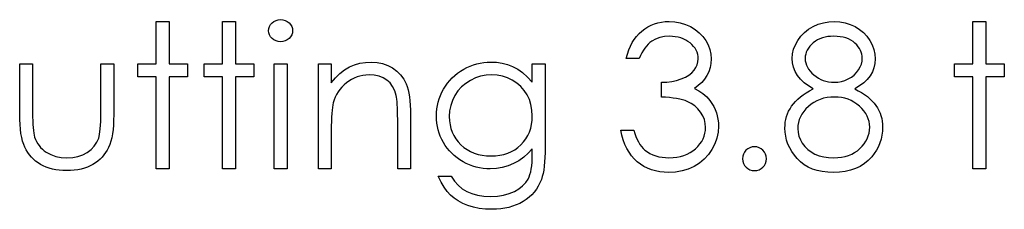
# Model space of a CAD drawing. Header units: inches. Extents: x 1687 to 2505, y -239 to -56.
# Tile 147 of 166: x 1832.67 to 1833.614, y -81.195 to -81.013. Entities that reach past the tile are written whole.
import ezdxf

# ---------------------------------------------------------------- set-up
doc = ezdxf.new("R2010")
doc.units = ezdxf.units.IN
doc.header["$LTSCALE"] = 0.5
doc.header["$MEASUREMENT"] = 0

msp = doc.modelspace()

# ---------------------------------------------------------------- linework, layer by layer
at = {"color": 7, "linetype": 'Continuous'}
for p, q in [((1832.80094, -81.01456), (1832.81331, -81.01456)), ((1832.80094, -81.05519), (1832.80094, -81.01456)), ((1832.81331, -81.01456), (1832.81331, -81.05519)), ((1832.86454, -81.05519), (1832.86454, -81.01456)), ((1832.86455, -81.01456), (1832.8769, -81.01456)), ((1832.8769, -81.01456), (1832.8769, -81.05519)), ((1832.91061, -81.01754), (1832.91207, -81.01591)), ((1832.91207, -81.01591), (1832.91384, -81.01456)), ((1832.91384, -81.01456), (1832.9158, -81.01356)), ((1832.9158, -81.01356), (1832.91787, -81.01298)), ((1832.91787, -81.01298), (1832.92013, -81.01279)), ((1832.92013, -81.01279), (1832.92242, -81.01298)), ((1832.92242, -81.01298), (1832.92455, -81.01356)), ((1832.92455, -81.01356), (1832.92651, -81.01456)), ((1832.92651, -81.01456), (1832.92827, -81.01591)), ((1832.92827, -81.01591), (1832.92976, -81.01754)), ((1833.27839, -81.01685), (1833.28173, -81.01585)), ((1833.28173, -81.01585), (1833.28518, -81.01514)), ((1833.28518, -81.01514), (1833.28874, -81.0147)), ((1833.28874, -81.0147), (1833.29244, -81.01456)), ((1833.29244, -81.01456), (1833.29782, -81.01486)), ((1833.29782, -81.01486), (1833.30301, -81.0158)), ((1833.30301, -81.0158), (1833.30801, -81.01735)), ((1833.43526, -81.01726), (1833.44026, -81.01577)), ((1833.44026, -81.01577), (1833.44542, -81.01486)), ((1833.44542, -81.01486), (1833.4508, -81.01456)), ((1833.4508, -81.01456), (1833.45605, -81.01486)), ((1833.45605, -81.01486), (1833.46107, -81.01577)), ((1833.46107, -81.01577), (1833.4659, -81.01732)), ((1833.58355, -81.05519), (1833.58355, -81.01456)), ((1833.58356, -81.01456), (1833.59591, -81.01456)), ((1833.59591, -81.01456), (1833.59591, -81.05519)), ((1832.9087, -81.02345), (1832.90892, -81.02132)), ((1832.90892, -81.02552), (1832.9087, -81.02345)), ((1832.90892, -81.02132), (1832.90956, -81.01936)), ((1832.90956, -81.02745), (1832.90892, -81.02552)), ((1832.90956, -81.01936), (1832.91061, -81.01754)), ((1832.92976, -81.01754), (1832.93081, -81.01936)), ((1832.93081, -81.01936), (1832.93145, -81.02132)), ((1832.93145, -81.02552), (1832.93081, -81.02745)), ((1832.93145, -81.02132), (1832.93167, -81.02345)), ((1832.93167, -81.02345), (1832.93145, -81.02552)), ((1833.26371, -81.02612), (1833.26636, -81.02372)), ((1833.26636, -81.02372), (1833.26917, -81.02157)), ((1833.26917, -81.02157), (1833.27213, -81.01972)), ((1833.27213, -81.01972), (1833.27519, -81.01815)), ((1833.27519, -81.01815), (1833.27839, -81.01685)), ((1833.30801, -81.01735), (1833.31284, -81.0195)), ((1833.31284, -81.0195), (1833.31731, -81.02218)), ((1833.31731, -81.02218), (1833.32123, -81.02529)), ((1833.32123, -81.02529), (1833.32463, -81.02886)), ((1833.41867, -81.02866), (1833.42209, -81.02513)), ((1833.42209, -81.02513), (1833.42601, -81.02204)), ((1833.42601, -81.02204), (1833.43046, -81.01939)), ((1833.43046, -81.01939), (1833.43526, -81.01726)), ((1833.4659, -81.01732), (1833.47054, -81.01944)), ((1833.47054, -81.01944), (1833.47484, -81.02209)), ((1833.47484, -81.02209), (1833.47863, -81.02521)), ((1833.47863, -81.02521), (1833.48194, -81.02875)), ((1832.91061, -81.02924), (1832.90956, -81.02745)), ((1832.91207, -81.03087), (1832.91061, -81.02924)), ((1832.91384, -81.03222), (1832.91207, -81.03087)), ((1832.9158, -81.03322), (1832.91384, -81.03222)), ((1832.91787, -81.0338), (1832.9158, -81.03322)), ((1832.92013, -81.03399), (1832.91787, -81.0338)), ((1832.92242, -81.0338), (1832.92013, -81.03399)), ((1832.92455, -81.03322), (1832.92242, -81.0338)), ((1832.92651, -81.03222), (1832.92455, -81.03322)), ((1832.92827, -81.03087), (1832.92651, -81.03222)), ((1832.92976, -81.02924), (1832.92827, -81.03087)), ((1832.93081, -81.02745), (1832.92976, -81.02924)), ((1833.25534, -81.03824), (1833.25711, -81.03485)), ((1833.25711, -81.03485), (1833.25907, -81.0317)), ((1833.25907, -81.0317), (1833.26128, -81.0288)), ((1833.26128, -81.0288), (1833.26371, -81.02612)), ((1833.27403, -81.03485), (1833.27237, -81.03636)), ((1833.27577, -81.03352), (1833.27403, -81.03485)), ((1833.2795, -81.0314), (1833.27577, -81.03352)), ((1833.28353, -81.0299), (1833.2795, -81.0314)), ((1833.28791, -81.02899), (1833.28353, -81.0299)), ((1833.29261, -81.02869), (1833.28791, -81.02899)), ((1833.29553, -81.0288), (1833.29261, -81.02869)), ((1833.29835, -81.0291), (1833.29553, -81.0288)), ((1833.30103, -81.0296), (1833.29835, -81.0291)), ((1833.30357, -81.03029), (1833.30103, -81.0296)), ((1833.306, -81.0312), (1833.30357, -81.03029)), ((1833.30829, -81.03231), (1833.306, -81.0312)), ((1833.31044, -81.0336), (1833.30829, -81.03231)), ((1833.31245, -81.03512), (1833.31044, -81.0336)), ((1833.3143, -81.03675), (1833.31245, -81.03512)), ((1833.32463, -81.02886), (1833.3275, -81.03283)), ((1833.3275, -81.03283), (1833.32976, -81.03708)), ((1833.41343, -81.03689), (1833.41575, -81.03266)), ((1833.41575, -81.03266), (1833.41867, -81.02866)), ((1833.43054, -81.03504), (1833.42872, -81.03667)), ((1833.43256, -81.03355), (1833.43054, -81.03504)), ((1833.43468, -81.03225), (1833.43256, -81.03355)), ((1833.43692, -81.03117), (1833.43468, -81.03225)), ((1833.43932, -81.03026), (1833.43692, -81.03117)), ((1833.44183, -81.02957), (1833.43932, -81.03026)), ((1833.44445, -81.02908), (1833.44183, -81.02957)), ((1833.44721, -81.0288), (1833.44445, -81.02908)), ((1833.45012, -81.02869), (1833.44721, -81.0288)), ((1833.45337, -81.0288), (1833.45011, -81.02869)), ((1833.4564, -81.0291), (1833.45337, -81.0288)), ((1833.45925, -81.02963), (1833.4564, -81.0291)), ((1833.4619, -81.03035), (1833.45925, -81.02963)), ((1833.46435, -81.03128), (1833.4619, -81.03035)), ((1833.46662, -81.03244), (1833.46435, -81.03128)), ((1833.46866, -81.0338), (1833.46662, -81.03244)), ((1833.47051, -81.03534), (1833.46866, -81.0338)), ((1833.48194, -81.02875), (1833.48475, -81.03272)), ((1833.48475, -81.03272), (1833.48702, -81.03694)), ((1833.2525, -81.04575), (1833.25382, -81.04188)), ((1833.25382, -81.04188), (1833.25534, -81.03824)), ((1833.26638, -81.04453), (1833.26506, -81.0471)), ((1833.26776, -81.04219), (1833.26638, -81.04453)), ((1833.26926, -81.04003), (1833.26776, -81.04219)), ((1833.27077, -81.03808), (1833.26926, -81.04003)), ((1833.27237, -81.03636), (1833.27077, -81.03808)), ((1833.3159, -81.03846), (1833.3143, -81.03675)), ((1833.31726, -81.04026), (1833.3159, -81.03846)), ((1833.31836, -81.04211), (1833.31726, -81.04026)), ((1833.31922, -81.04406), (1833.31836, -81.04211)), ((1833.31982, -81.04605), (1833.31922, -81.04406)), ((1833.32976, -81.03708), (1833.33139, -81.04142)), ((1833.33139, -81.04142), (1833.33236, -81.04583)), ((1833.41075, -81.04553), (1833.41174, -81.04119)), ((1833.41174, -81.04119), (1833.41343, -81.03689)), ((1833.42389, -81.0439), (1833.42328, -81.04589)), ((1833.42472, -81.04197), (1833.42389, -81.0439)), ((1833.42582, -81.04012), (1833.42472, -81.04197)), ((1833.42715, -81.03835), (1833.42582, -81.04012)), ((1833.42872, -81.03667), (1833.42715, -81.03835)), ((1833.47217, -81.03703), (1833.47051, -81.03534)), ((1833.4736, -81.03874), (1833.47217, -81.03703)), ((1833.47479, -81.04048), (1833.4736, -81.03874)), ((1833.47578, -81.04227), (1833.47479, -81.04048)), ((1833.47656, -81.04412), (1833.47578, -81.04227)), ((1833.47711, -81.04597), (1833.47656, -81.04412)), ((1833.48702, -81.03694), (1833.48862, -81.0413)), ((1833.48862, -81.0413), (1833.48958, -81.04575)), ((1832.99623, -81.05461), (1833.00156, -81.05373)), ((1833.00156, -81.05373), (1833.00708, -81.05342)), ((1833.00708, -81.05342), (1833.01266, -81.05378)), ((1833.01266, -81.05378), (1833.0179, -81.05483)), ((1833.11145, -81.05442), (1833.11476, -81.05386)), ((1833.11476, -81.05386), (1833.1181, -81.05353)), ((1833.1181, -81.05353), (1833.12147, -81.05342)), ((1833.12147, -81.05342), (1833.12702, -81.0537)), ((1833.12702, -81.0537), (1833.13237, -81.0545)), ((1833.25142, -81.04989), (1833.2525, -81.04575)), ((1833.26379, -81.04989), (1833.25142, -81.04989)), ((1833.26506, -81.0471), (1833.26379, -81.04989)), ((1833.31935, -81.05604), (1833.32007, -81.05323)), ((1833.32021, -81.04815), (1833.31982, -81.04605)), ((1833.32007, -81.05323), (1833.32032, -81.0503)), ((1833.32032, -81.0503), (1833.32021, -81.04815)), ((1833.33236, -81.04583), (1833.33269, -81.05036)), ((1833.33269, -81.05036), (1833.33244, -81.05472)), ((1833.41042, -81.04992), (1833.41075, -81.04553)), ((1833.41072, -81.05422), (1833.41042, -81.04992)), ((1833.42289, -81.04796), (1833.42278, -81.05011)), ((1833.42278, -81.05011), (1833.42292, -81.05226)), ((1833.42328, -81.04589), (1833.42289, -81.04796)), ((1833.42292, -81.05226), (1833.42331, -81.05433)), ((1833.47667, -81.05541), (1833.47733, -81.05262)), ((1833.47744, -81.04787), (1833.47711, -81.04597)), ((1833.47733, -81.05262), (1833.47755, -81.04983)), ((1833.47755, -81.04983), (1833.47744, -81.04787)), ((1833.48958, -81.04575), (1833.48992, -81.0503)), ((1833.48992, -81.0503), (1833.48961, -81.05478)), ((1832.67021, -81.1033), (1832.67021, -81.05519)), ((1832.67023, -81.05519), (1832.68258, -81.05519)), ((1832.68258, -81.05519), (1832.68258, -81.10189)), ((1832.74794, -81.10189), (1832.74794, -81.05519)), ((1832.74794, -81.05519), (1832.76031, -81.05519)), ((1832.76031, -81.05519), (1832.76031, -81.10421)), ((1832.78327, -81.06756), (1832.78327, -81.05519)), ((1832.78327, -81.05519), (1832.80094, -81.05519)), ((1832.81331, -81.05519), (1832.83097, -81.05519)), ((1832.83097, -81.05519), (1832.83097, -81.06756)), ((1832.84687, -81.06756), (1832.84687, -81.05519)), ((1832.84687, -81.05519), (1832.86454, -81.05519)), ((1832.8769, -81.05519), (1832.89457, -81.05519)), ((1832.89457, -81.05519), (1832.89457, -81.06756)), ((1832.914, -81.15589), (1832.914, -81.05519)), ((1832.91401, -81.05519), (1832.92637, -81.05519)), ((1832.92637, -81.05519), (1832.92637, -81.15589)), ((1832.9564, -81.05519), (1832.96877, -81.05519)), ((1832.9564, -81.15589), (1832.9564, -81.05519)), ((1832.96877, -81.05519), (1832.96877, -81.07335)), ((1832.97708, -81.06433), (1832.98155, -81.0609)), ((1832.98155, -81.0609), (1832.98624, -81.05817)), ((1832.98624, -81.05817), (1832.99113, -81.0561)), ((1832.99113, -81.0561), (1832.99623, -81.05461)), ((1833.0179, -81.05483), (1833.02281, -81.05662)), ((1833.02281, -81.05662), (1833.0274, -81.05911)), ((1833.0274, -81.05911), (1833.03154, -81.0622)), ((1833.03154, -81.0622), (1833.03512, -81.06579)), ((1833.08981, -81.06422), (1833.09262, -81.06223)), ((1833.09262, -81.06223), (1833.0956, -81.06041)), ((1833.0956, -81.06041), (1833.09869, -81.05878)), ((1833.09869, -81.05878), (1833.10181, -81.05734)), ((1833.10181, -81.05734), (1833.10499, -81.05616)), ((1833.10499, -81.05616), (1833.10819, -81.05516)), ((1833.10819, -81.05516), (1833.11145, -81.05442)), ((1833.13237, -81.0545), (1833.13753, -81.05582)), ((1833.13753, -81.05582), (1833.1425, -81.0577)), ((1833.1425, -81.0577), (1833.14733, -81.06024)), ((1833.14733, -81.06024), (1833.15211, -81.06361)), ((1833.16133, -81.05519), (1833.17369, -81.05519)), ((1833.16133, -81.0728), (1833.16133, -81.05519)), ((1833.17369, -81.05519), (1833.17369, -81.1351)), ((1833.31419, -81.06372), (1833.31643, -81.06132)), ((1833.31643, -81.06132), (1833.31814, -81.05872)), ((1833.31814, -81.05872), (1833.31935, -81.05604)), ((1833.33042, -81.06272), (1833.32866, -81.0664)), ((1833.33169, -81.05883), (1833.33042, -81.06272)), ((1833.33244, -81.05472), (1833.33169, -81.05883)), ((1833.41169, -81.05839), (1833.41072, -81.05422)), ((1833.41323, -81.06242), (1833.41169, -81.05839)), ((1833.41544, -81.06631), (1833.41323, -81.06242)), ((1833.42331, -81.05433), (1833.42394, -81.05638)), ((1833.42394, -81.05638), (1833.42488, -81.05836)), ((1833.42488, -81.05836), (1833.42604, -81.0603)), ((1833.42604, -81.0603), (1833.42748, -81.0622)), ((1833.42748, -81.0622), (1833.42916, -81.06402)), ((1833.46974, -81.0659), (1833.47203, -81.06358)), ((1833.47203, -81.06358), (1833.47399, -81.06096)), ((1833.47399, -81.06096), (1833.47553, -81.05817)), ((1833.47553, -81.05817), (1833.47667, -81.05541)), ((1833.48715, -81.06297), (1833.48503, -81.0667)), ((1833.4887, -81.059), (1833.48715, -81.06297)), ((1833.48961, -81.05478), (1833.4887, -81.059)), ((1833.56588, -81.06756), (1833.56588, -81.05519)), ((1833.56588, -81.05519), (1833.58355, -81.05519)), ((1833.59591, -81.05519), (1833.61358, -81.05519)), ((1833.61358, -81.05519), (1833.61358, -81.06756)), ((1832.80094, -81.06756), (1832.78327, -81.06756)), ((1832.80094, -81.15589), (1832.80094, -81.06756)), ((1832.83097, -81.06756), (1832.81331, -81.06756)), ((1832.81331, -81.06756), (1832.81331, -81.15589)), ((1832.86454, -81.06756), (1832.84687, -81.06756)), ((1832.86454, -81.15589), (1832.86454, -81.06756)), ((1832.89457, -81.06756), (1832.8769, -81.06756)), ((1832.8769, -81.06756), (1832.8769, -81.15589)), ((1832.96877, -81.07335), (1832.97282, -81.06849)), ((1832.97282, -81.06849), (1832.97708, -81.06433)), ((1832.98569, -81.07167), (1832.98326, -81.07346)), ((1832.9882, -81.07009), (1832.98569, -81.07167)), ((1832.99079, -81.0688), (1832.9882, -81.07009)), ((1832.99347, -81.06769), (1832.99079, -81.0688)), ((1832.9962, -81.06687), (1832.99347, -81.06769)), ((1832.99905, -81.06626), (1832.9962, -81.06687)), ((1833.00195, -81.0659), (1832.99905, -81.06626)), ((1833.00493, -81.06579), (1833.00195, -81.0659)), ((1833.00995, -81.06609), (1833.00493, -81.06579)), ((1833.01448, -81.06703), (1833.00995, -81.06609)), ((1833.01851, -81.06858), (1833.01448, -81.06703)), ((1833.02204, -81.07076), (1833.01851, -81.06858)), ((1833.02505, -81.07355), (1833.02204, -81.07076)), ((1833.03512, -81.06579), (1833.03811, -81.06987)), ((1833.03811, -81.06987), (1833.04051, -81.07446)), ((1833.0802, -81.07368), (1833.08235, -81.07109)), ((1833.08235, -81.07109), (1833.08467, -81.06863)), ((1833.08467, -81.06863), (1833.08716, -81.06634)), ((1833.08716, -81.06634), (1833.08981, -81.06422)), ((1833.10201, -81.07106), (1833.09754, -81.07393)), ((1833.10684, -81.06874), (1833.10201, -81.07106)), ((1833.11183, -81.06711), (1833.10684, -81.06874)), ((1833.11705, -81.06612), (1833.11183, -81.06711)), ((1833.12247, -81.06579), (1833.11705, -81.06612)), ((1833.12765, -81.06612), (1833.12246, -81.06579)), ((1833.13267, -81.06706), (1833.12765, -81.06612)), ((1833.1375, -81.06869), (1833.13267, -81.06706)), ((1833.14217, -81.07092), (1833.1375, -81.06869)), ((1833.1465, -81.07371), (1833.14217, -81.07092)), ((1833.15211, -81.06361), (1833.15674, -81.0678)), ((1833.15674, -81.0678), (1833.16133, -81.0728)), ((1833.28499, -81.07286), (1833.2901, -81.07266)), ((1833.28499, -81.08699), (1833.28499, -81.07286)), ((1833.2901, -81.07266), (1833.29495, -81.07203)), ((1833.29495, -81.07203), (1833.29959, -81.07103)), ((1833.29959, -81.07103), (1833.30398, -81.0696)), ((1833.30398, -81.0696), (1833.30798, -81.06786)), ((1833.30798, -81.06786), (1833.31138, -81.0659)), ((1833.31138, -81.0659), (1833.31419, -81.06372)), ((1833.32639, -81.06982), (1833.32363, -81.07302)), ((1833.32866, -81.0664), (1833.32639, -81.06982)), ((1833.41828, -81.06998), (1833.41544, -81.06631)), ((1833.42174, -81.07332), (1833.41828, -81.06998)), ((1833.42916, -81.06402), (1833.43112, -81.06582)), ((1833.43112, -81.06582), (1833.43325, -81.06747)), ((1833.43325, -81.06747), (1833.43548, -81.06891)), ((1833.43548, -81.06891), (1833.43777, -81.07009)), ((1833.43777, -81.07009), (1833.44017, -81.07109)), ((1833.44017, -81.07109), (1833.44266, -81.07186)), ((1833.44266, -81.07186), (1833.44523, -81.07241)), ((1833.44523, -81.07241), (1833.44788, -81.07274)), ((1833.44788, -81.07274), (1833.45061, -81.07286)), ((1833.45061, -81.07286), (1833.45411, -81.07266)), ((1833.45411, -81.07266), (1833.45754, -81.07205)), ((1833.45754, -81.07205), (1833.46085, -81.07106)), ((1833.46085, -81.07106), (1833.46408, -81.06968)), ((1833.46408, -81.06968), (1833.46709, -81.06794)), ((1833.46709, -81.06794), (1833.46974, -81.0659)), ((1833.48227, -81.07018), (1833.47893, -81.07338)), ((1833.48503, -81.0667), (1833.48227, -81.07018)), ((1833.58355, -81.06756), (1833.56588, -81.06756)), ((1833.58355, -81.15589), (1833.58355, -81.06756)), ((1833.61358, -81.06756), (1833.59591, -81.06756)), ((1833.59591, -81.06756), (1833.59591, -81.15589)), ((1832.97534, -81.08205), (1832.97387, -81.08448)), ((1832.97702, -81.07973), (1832.97534, -81.08205)), ((1832.9789, -81.07752), (1832.97702, -81.07973)), ((1832.98097, -81.07545), (1832.9789, -81.07752)), ((1832.98326, -81.07346), (1832.98097, -81.07545)), ((1833.02753, -81.07694), (1833.02505, -81.07355)), ((1833.02949, -81.08097), (1833.02753, -81.07694)), ((1833.0309, -81.08561), (1833.02949, -81.08097)), ((1833.04051, -81.07446), (1833.0415, -81.07702)), ((1833.0415, -81.07702), (1833.04236, -81.07995)), ((1833.04236, -81.07995), (1833.04307, -81.08318)), ((1833.07336, -81.08547), (1833.07476, -81.08241)), ((1833.07476, -81.08241), (1833.07639, -81.07937)), ((1833.07639, -81.07937), (1833.07821, -81.07644)), ((1833.07821, -81.07644), (1833.0802, -81.07368)), ((1833.09014, -81.08122), (1833.08718, -81.08561)), ((1833.09359, -81.07733), (1833.09014, -81.08122)), ((1833.09754, -81.07393), (1833.09359, -81.07733)), ((1833.15029, -81.07697), (1833.1465, -81.07371)), ((1833.15357, -81.08069), (1833.15029, -81.07697)), ((1833.15633, -81.08489), (1833.15357, -81.08069)), ((1833.32038, -81.07597), (1833.31659, -81.07871)), ((1833.31659, -81.07871), (1833.32093, -81.08094)), ((1833.32363, -81.07302), (1833.32038, -81.07597)), ((1833.32093, -81.08094), (1833.32488, -81.08365)), ((1833.42582, -81.07639), (1833.42174, -81.07332)), ((1833.42386, -81.0829), (1833.42706, -81.08097)), ((1833.43054, -81.07912), (1833.42582, -81.07639)), ((1833.42706, -81.08097), (1833.43054, -81.07912)), ((1833.47493, -81.07639), (1833.47034, -81.07912)), ((1833.47035, -81.07912), (1833.47371, -81.08092)), ((1833.47371, -81.08092), (1833.47683, -81.08276)), ((1833.47893, -81.07338), (1833.47493, -81.07639)), ((1832.97153, -81.08969), (1832.97067, -81.09245)), ((1832.9726, -81.08702), (1832.97153, -81.08969)), ((1832.97387, -81.08448), (1832.9726, -81.08702)), ((1833.03123, -81.08721), (1833.0309, -81.08561)), ((1833.03154, -81.0892), (1833.03123, -81.08721)), ((1833.03178, -81.09151), (1833.03154, -81.0892)), ((1833.03201, -81.09419), (1833.03178, -81.09151)), ((1833.04307, -81.08318), (1833.04368, -81.08677)), ((1833.04368, -81.08677), (1833.04412, -81.09069)), ((1833.04412, -81.09069), (1833.04445, -81.09494)), ((1833.07043, -81.09508), (1833.0712, -81.09182)), ((1833.0712, -81.09182), (1833.07217, -81.08862)), ((1833.07217, -81.08862), (1833.07336, -81.08547)), ((1833.08484, -81.09036), (1833.08318, -81.09527)), ((1833.08718, -81.08561), (1833.08484, -81.09036)), ((1833.15851, -81.08944), (1833.15633, -81.08489)), ((1833.16008, -81.09433), (1833.15851, -81.08944)), ((1833.28905, -81.08724), (1833.28499, -81.08699)), ((1833.29286, -81.08757), (1833.28905, -81.08724)), ((1833.29636, -81.08798), (1833.29286, -81.08757)), ((1833.29959, -81.08848), (1833.29636, -81.08798)), ((1833.30257, -81.08906), (1833.29959, -81.08848)), ((1833.30525, -81.08969), (1833.30257, -81.08906)), ((1833.30768, -81.09044), (1833.30525, -81.08969)), ((1833.3098, -81.09127), (1833.30768, -81.09044)), ((1833.31361, -81.0932), (1833.3098, -81.09127)), ((1833.32488, -81.08365), (1833.32841, -81.08682)), ((1833.32841, -81.08682), (1833.33153, -81.09047)), ((1833.33153, -81.09047), (1833.33346, -81.09323)), ((1833.41149, -81.0935), (1833.41345, -81.09127)), ((1833.41345, -81.09127), (1833.41569, -81.08909)), ((1833.41569, -81.08909), (1833.41817, -81.08696)), ((1833.41817, -81.08696), (1833.42088, -81.08489)), ((1833.42088, -81.08489), (1833.42386, -81.0829)), ((1833.4341, -81.09055), (1833.43118, -81.09212)), ((1833.43717, -81.08925), (1833.4341, -81.09055)), ((1833.44037, -81.08826), (1833.43717, -81.08925)), ((1833.44374, -81.08757), (1833.44037, -81.08826)), ((1833.44724, -81.08713), (1833.44374, -81.08757)), ((1833.45092, -81.08699), (1833.44724, -81.08713)), ((1833.45433, -81.08713), (1833.45091, -81.08699)), ((1833.45762, -81.08754), (1833.45433, -81.08713)), ((1833.46079, -81.08823), (1833.45762, -81.08754)), ((1833.46383, -81.0892), (1833.46079, -81.08823)), ((1833.46676, -81.09044), (1833.46383, -81.0892)), ((1833.46954, -81.09196), (1833.46676, -81.09044)), ((1833.47683, -81.08276), (1833.4797, -81.0847)), ((1833.4797, -81.0847), (1833.48235, -81.08666)), ((1833.48235, -81.08666), (1833.48478, -81.0887)), ((1833.48478, -81.0887), (1833.48696, -81.09082)), ((1833.48696, -81.09082), (1833.48889, -81.09298)), ((1832.96951, -81.09971), (1832.96924, -81.10292)), ((1832.96984, -81.09693), (1832.96951, -81.09971)), ((1832.97023, -81.0945), (1832.96984, -81.09693)), ((1832.97067, -81.09245), (1832.97023, -81.0945)), ((1833.03217, -81.09726), (1833.03201, -81.09419)), ((1833.03228, -81.10065), (1833.03217, -81.09726)), ((1833.03234, -81.10441), (1833.03228, -81.10065)), ((1833.04445, -81.09494), (1833.04468, -81.09955)), ((1833.04468, -81.09955), (1833.04473, -81.10446)), ((1833.06957, -81.10178), (1833.0699, -81.09839)), ((1833.0699, -81.09839), (1833.07043, -81.09508)), ((1833.08216, -81.1004), (1833.08183, -81.1057)), ((1833.08318, -81.09527), (1833.08216, -81.1004)), ((1833.16102, -81.09949), (1833.16008, -81.09433)), ((1833.16133, -81.10499), (1833.16102, -81.09949)), ((1833.31704, -81.09554), (1833.31361, -81.0932)), ((1833.32002, -81.09833), (1833.31704, -81.09554)), ((1833.32261, -81.10153), (1833.32002, -81.09833)), ((1833.33346, -81.09323), (1833.33512, -81.0961)), ((1833.33512, -81.0961), (1833.33655, -81.09902)), ((1833.33655, -81.09902), (1833.33771, -81.10206)), ((1833.40586, -81.10316), (1833.40697, -81.10065)), ((1833.40697, -81.10065), (1833.40826, -81.09819)), ((1833.40826, -81.09819), (1833.40976, -81.09582)), ((1833.40976, -81.09582), (1833.41149, -81.0935)), ((1833.4214, -81.10082), (1833.41967, -81.10333)), ((1833.42345, -81.09842), (1833.4214, -81.10082)), ((1833.42582, -81.0961), (1833.42345, -81.09842)), ((1833.42842, -81.09397), (1833.42582, -81.0961)), ((1833.43118, -81.09212), (1833.42842, -81.09397)), ((1833.47219, -81.09375), (1833.46954, -81.09196)), ((1833.47473, -81.09582), (1833.47219, -81.09375)), ((1833.47705, -81.09806), (1833.47473, -81.09582)), ((1833.47907, -81.10038), (1833.47705, -81.09806)), ((1833.48075, -81.10278), (1833.47907, -81.10038)), ((1833.48889, -81.09298), (1833.49061, -81.09521)), ((1833.49061, -81.09521), (1833.4921, -81.0975)), ((1833.4921, -81.0975), (1833.49339, -81.09988)), ((1833.49339, -81.09988), (1833.4945, -81.10234)), ((1832.67029, -81.10846), (1832.67021, -81.1033)), ((1832.67051, -81.11329), (1832.67029, -81.10846)), ((1832.68258, -81.10189), (1832.6826, -81.10601)), ((1832.6826, -81.10601), (1832.68269, -81.10976)), ((1832.68269, -81.10976), (1832.68285, -81.11321)), ((1832.74766, -81.11412), (1832.7478, -81.11045)), ((1832.7478, -81.11045), (1832.74791, -81.10637)), ((1832.74791, -81.10637), (1832.74794, -81.10189)), ((1832.76022, -81.10921), (1832.76, -81.1139)), ((1832.76031, -81.10421), (1832.76022, -81.10921)), ((1832.96888, -81.11042), (1832.96879, -81.11476)), ((1832.96904, -81.10648), (1832.96888, -81.11042)), ((1832.96924, -81.10292), (1832.96904, -81.10648)), ((1833.03236, -81.10852), (1833.03234, -81.10441)), ((1833.03236, -81.15589), (1833.03236, -81.10852)), ((1833.04473, -81.10446), (1833.04473, -81.15589)), ((1833.06946, -81.10521), (1833.06957, -81.10178)), ((1833.06957, -81.10863), (1833.06946, -81.10521)), ((1833.06988, -81.112), (1833.06957, -81.10863)), ((1833.08183, -81.1057), (1833.08199, -81.10971)), ((1833.08199, -81.10971), (1833.08252, -81.11354)), ((1833.16064, -81.11321), (1833.16116, -81.10921)), ((1833.16116, -81.10921), (1833.16133, -81.10499)), ((1833.32471, -81.10499), (1833.32261, -81.10153)), ((1833.3262, -81.10857), (1833.32471, -81.10499)), ((1833.32708, -81.1123), (1833.3262, -81.10857)), ((1833.33771, -81.10206), (1833.33859, -81.10515)), ((1833.33859, -81.10515), (1833.33923, -81.10833)), ((1833.33923, -81.10833), (1833.33962, -81.11161)), ((1833.40377, -81.11117), (1833.40426, -81.10844)), ((1833.40426, -81.10844), (1833.40495, -81.10576)), ((1833.40495, -81.10576), (1833.40586, -81.10316)), ((1833.41713, -81.10863), (1833.41635, -81.11142)), ((1833.41826, -81.10592), (1833.41713, -81.10863)), ((1833.41967, -81.10333), (1833.41826, -81.10592)), ((1833.48216, -81.10526), (1833.48075, -81.10278)), ((1833.48324, -81.10783), (1833.48216, -81.10526)), ((1833.48401, -81.11048), (1833.48324, -81.10783)), ((1833.48445, -81.11318), (1833.48401, -81.11048)), ((1833.4945, -81.10234), (1833.49538, -81.10485)), ((1833.49538, -81.10485), (1833.4961, -81.10747)), ((1833.4961, -81.10747), (1833.4966, -81.11015)), ((1833.4966, -81.11015), (1833.49687, -81.11291)), ((1832.6709, -81.11777), (1832.67051, -81.11329)), ((1832.67145, -81.12193), (1832.6709, -81.11777)), ((1832.68285, -81.11321), (1832.68307, -81.11633)), ((1832.68307, -81.11633), (1832.68335, -81.11909)), ((1832.68335, -81.11909), (1832.68368, -81.12155)), ((1832.74714, -81.12028), (1832.74744, -81.11741)), ((1832.74744, -81.11741), (1832.74766, -81.11412)), ((1832.75962, -81.11829), (1832.75906, -81.12232)), ((1832.76, -81.1139), (1832.75962, -81.11829)), ((1832.96879, -81.11476), (1832.96877, -81.11948)), ((1832.96877, -81.11948), (1832.96877, -81.15589)), ((1833.0704, -81.11528), (1833.06988, -81.112)), ((1833.07112, -81.11848), (1833.0704, -81.11528)), ((1833.07206, -81.12163), (1833.07112, -81.11848)), ((1833.08252, -81.11354), (1833.0834, -81.11721)), ((1833.0834, -81.11721), (1833.08462, -81.12066)), ((1833.15862, -81.12061), (1833.15981, -81.11702)), ((1833.15981, -81.11702), (1833.16064, -81.11321)), ((1833.24717, -81.12365), (1833.24612, -81.11879)), ((1833.24612, -81.11879), (1833.25849, -81.11879)), ((1833.25849, -81.11879), (1833.25948, -81.12196)), ((1833.32678, -81.1218), (1833.32725, -81.11901)), ((1833.32739, -81.11614), (1833.32708, -81.1123)), ((1833.32725, -81.11901), (1833.32739, -81.11614)), ((1833.33975, -81.11495), (1833.33937, -81.12072)), ((1833.33962, -81.11161), (1833.33975, -81.11495)), ((1833.40335, -81.11688), (1833.40346, -81.11398)), ((1833.40354, -81.12083), (1833.40335, -81.11688)), ((1833.40346, -81.11398), (1833.40377, -81.11117)), ((1833.41588, -81.11432), (1833.41572, -81.1173)), ((1833.41572, -81.1173), (1833.41599, -81.121)), ((1833.41635, -81.11142), (1833.41588, -81.11432)), ((1833.48404, -81.12169), (1833.48448, -81.1189)), ((1833.48462, -81.116), (1833.48445, -81.11318)), ((1833.48448, -81.1189), (1833.48462, -81.116)), ((1833.49682, -81.11973), (1833.49632, -81.12359)), ((1833.49698, -81.11575), (1833.49682, -81.11973)), ((1833.49687, -81.11291), (1833.49698, -81.11575)), ((1832.67214, -81.12574), (1832.67145, -81.12193)), ((1832.673, -81.12925), (1832.67214, -81.12574)), ((1832.67402, -81.1324), (1832.673, -81.12925)), ((1832.68368, -81.12155), (1832.68407, -81.12365)), ((1832.68407, -81.12365), (1832.68454, -81.12544)), ((1832.68454, -81.12544), (1832.68536, -81.12768)), ((1832.68536, -81.12768), (1832.68633, -81.1298)), ((1832.74408, -81.13046), (1832.7459, -81.12643)), ((1832.7459, -81.12643), (1832.74637, -81.12478)), ((1832.74637, -81.12478), (1832.74678, -81.12273)), ((1832.74678, -81.12273), (1832.74714, -81.12028)), ((1832.75752, -81.12947), (1832.7565, -81.13256)), ((1832.75837, -81.12607), (1832.75752, -81.12947)), ((1832.75906, -81.12232), (1832.75837, -81.12607)), ((1833.07322, -81.12469), (1833.07206, -81.12163)), ((1833.07457, -81.1277), (1833.07322, -81.12469)), ((1833.07612, -81.13063), (1833.07457, -81.1277)), ((1833.08462, -81.12066), (1833.08616, -81.12398)), ((1833.08616, -81.12398), (1833.08807, -81.1271)), ((1833.08807, -81.1271), (1833.09033, -81.13005)), ((1833.15299, -81.13013), (1833.1552, -81.12715)), ((1833.1552, -81.12715), (1833.15708, -81.12398)), ((1833.15708, -81.12398), (1833.15862, -81.12061)), ((1833.2485, -81.12817), (1833.24717, -81.12365)), ((1833.25007, -81.13242), (1833.2485, -81.12817)), ((1833.25948, -81.12196), (1833.26056, -81.12491)), ((1833.26056, -81.12491), (1833.26177, -81.12765)), ((1833.26177, -81.12765), (1833.26307, -81.13013)), ((1833.32198, -81.13201), (1833.32363, -81.12961)), ((1833.32363, -81.12961), (1833.32499, -81.1271)), ((1833.32499, -81.1271), (1833.32603, -81.1245)), ((1833.32603, -81.1245), (1833.32678, -81.1218)), ((1833.33818, -81.12635), (1833.33622, -81.13187)), ((1833.33937, -81.12072), (1833.33818, -81.12635)), ((1833.4041, -81.12469), (1833.40354, -81.12083)), ((1833.40501, -81.12848), (1833.4041, -81.12469)), ((1833.40631, -81.13217), (1833.40501, -81.12848)), ((1833.41599, -81.121), (1833.41679, -81.12456)), ((1833.41679, -81.12456), (1833.41815, -81.12806)), ((1833.41815, -81.12806), (1833.42002, -81.13143)), ((1833.47934, -81.13193), (1833.48097, -81.1295)), ((1833.48097, -81.1295), (1833.48227, -81.12699)), ((1833.48227, -81.12699), (1833.48329, -81.12439)), ((1833.48329, -81.12439), (1833.48404, -81.12169)), ((1833.49552, -81.12734), (1833.49439, -81.13096)), ((1833.49632, -81.12359), (1833.49552, -81.12734)), ((1832.67518, -81.13521), (1832.67402, -81.1324)), ((1832.6765, -81.13778), (1832.67518, -81.13521)), ((1832.67799, -81.14021), (1832.6765, -81.13778)), ((1832.68633, -81.1298), (1832.68749, -81.13179)), ((1832.68749, -81.13179), (1832.68879, -81.13367)), ((1832.68879, -81.13367), (1832.69028, -81.13543)), ((1832.69028, -81.13543), (1832.69193, -81.13706)), ((1832.69193, -81.13706), (1832.69373, -81.13858)), ((1832.69373, -81.13858), (1832.69572, -81.13996)), ((1832.73488, -81.1401), (1832.73856, -81.13731)), ((1832.73856, -81.13731), (1832.74162, -81.13408)), ((1832.74162, -81.13408), (1832.74408, -81.13046)), ((1832.75401, -81.13789), (1832.75255, -81.14029)), ((1832.75534, -81.13535), (1832.75401, -81.13789)), ((1832.7565, -81.13256), (1832.75534, -81.13535)), ((1833.07788, -81.13344), (1833.07612, -81.13063)), ((1833.07981, -81.13612), (1833.07788, -81.13344)), ((1833.08191, -81.13863), (1833.07981, -81.13612)), ((1833.08418, -81.14101), (1833.08191, -81.13863)), ((1833.09033, -81.13005), (1833.09293, -81.13281)), ((1833.09293, -81.13281), (1833.0958, -81.13532)), ((1833.0958, -81.13532), (1833.09889, -81.1375)), ((1833.09889, -81.1375), (1833.1022, -81.13932)), ((1833.14131, -81.13938), (1833.14457, -81.13753)), ((1833.14457, -81.13753), (1833.14764, -81.13538)), ((1833.14764, -81.13538), (1833.15045, -81.13289)), ((1833.15045, -81.13289), (1833.15299, -81.13013)), ((1833.16133, -81.13659), (1833.15746, -81.14098)), ((1833.16133, -81.14181), (1833.16133, -81.13659)), ((1833.17369, -81.1351), (1833.17364, -81.14021)), ((1833.25192, -81.13634), (1833.25007, -81.13242)), ((1833.25402, -81.13999), (1833.25192, -81.13634)), ((1833.26307, -81.13013), (1833.26445, -81.1324)), ((1833.26445, -81.1324), (1833.26597, -81.13444)), ((1833.26597, -81.13444), (1833.26757, -81.13626)), ((1833.26757, -81.13626), (1833.26928, -81.13783)), ((1833.26928, -81.13783), (1833.27163, -81.13957)), ((1833.31256, -81.14037), (1833.31524, -81.13861)), ((1833.31524, -81.13861), (1833.31775, -81.13656)), ((1833.31775, -81.13656), (1833.32002, -81.13433)), ((1833.32002, -81.13433), (1833.32198, -81.13201)), ((1833.33346, -81.13723), (1833.33004, -81.14222)), ((1833.33622, -81.13187), (1833.33346, -81.13723)), ((1833.40799, -81.13579), (1833.40631, -81.13217)), ((1833.41, -81.13932), (1833.40799, -81.13579)), ((1833.42002, -81.13143), (1833.4224, -81.13458)), ((1833.4224, -81.13458), (1833.42521, -81.13731)), ((1833.42521, -81.13731), (1833.42844, -81.13971)), ((1833.47018, -81.14034), (1833.47283, -81.13858)), ((1833.47283, -81.13858), (1833.47526, -81.13651)), ((1833.47526, -81.13651), (1833.47744, -81.13427)), ((1833.47744, -81.13427), (1833.47934, -81.13193)), ((1833.4911, -81.13786), (1833.489, -81.14115)), ((1833.4929, -81.13449), (1833.4911, -81.13786)), ((1833.49439, -81.13096), (1833.4929, -81.13449)), ((1832.67962, -81.1425), (1832.67799, -81.14021)), ((1832.68142, -81.14465), (1832.67962, -81.1425)), ((1832.68338, -81.14664), (1832.68142, -81.14465)), ((1832.6855, -81.14849), (1832.68338, -81.14664)), ((1832.69572, -81.13996), (1832.70005, -81.14228)), ((1832.70005, -81.14228), (1832.7048, -81.14396)), ((1832.7048, -81.14396), (1832.70993, -81.14495)), ((1832.70993, -81.14495), (1832.71545, -81.14529)), ((1832.71545, -81.14529), (1832.72097, -81.14495)), ((1832.72097, -81.14495), (1832.72605, -81.14399)), ((1832.72605, -81.14399), (1832.73069, -81.14236)), ((1832.73069, -81.14236), (1832.73488, -81.1401)), ((1832.74717, -81.14667), (1832.74507, -81.14849)), ((1832.74913, -81.14468), (1832.74717, -81.14667)), ((1832.75089, -81.14255), (1832.74913, -81.14468)), ((1832.75255, -81.14029), (1832.75089, -81.14255)), ((1833.08663, -81.14324), (1833.08418, -81.14101)), ((1833.08925, -81.14531), (1833.08663, -81.14324)), ((1833.09204, -81.14725), (1833.08925, -81.14531)), ((1833.095, -81.14904), (1833.09204, -81.14725)), ((1833.1022, -81.13932), (1833.10568, -81.14084)), ((1833.10568, -81.14084), (1833.10938, -81.142)), ((1833.10938, -81.142), (1833.1133, -81.14286)), ((1833.1133, -81.14286), (1833.11741, -81.14335)), ((1833.11741, -81.14335), (1833.12172, -81.14352)), ((1833.12172, -81.14352), (1833.12608, -81.14335)), ((1833.12608, -81.14335), (1833.13022, -81.14286)), ((1833.13022, -81.14286), (1833.13414, -81.14203)), ((1833.13414, -81.14203), (1833.13784, -81.14087)), ((1833.13784, -81.14087), (1833.14131, -81.13938)), ((1833.14855, -81.14816), (1833.14347, -81.15092)), ((1833.15321, -81.14484), (1833.14855, -81.14816)), ((1833.15746, -81.14098), (1833.15321, -81.14484)), ((1833.16108, -81.14954), (1833.16127, -81.14581)), ((1833.16127, -81.14581), (1833.16133, -81.14181)), ((1833.17347, -81.14495), (1833.17317, -81.14934)), ((1833.17364, -81.14021), (1833.17347, -81.14495)), ((1833.25639, -81.14333), (1833.25402, -81.13999)), ((1833.25901, -81.14636), (1833.25639, -81.14333)), ((1833.26191, -81.1491), (1833.25901, -81.14636)), ((1833.27163, -81.13957), (1833.27411, -81.14109)), ((1833.27411, -81.14109), (1833.27676, -81.14239)), ((1833.27676, -81.14239), (1833.27955, -81.14341)), ((1833.27955, -81.14341), (1833.2825, -81.14424)), ((1833.2825, -81.14424), (1833.28562, -81.14482)), ((1833.28562, -81.14482), (1833.28888, -81.14518)), ((1833.28888, -81.14518), (1833.2923, -81.14529)), ((1833.2923, -81.14529), (1833.29617, -81.14515)), ((1833.29617, -81.14515), (1833.29984, -81.14473)), ((1833.29984, -81.14473), (1833.30332, -81.14407)), ((1833.30332, -81.14407), (1833.3066, -81.14311)), ((1833.3066, -81.14311), (1833.30967, -81.14189)), ((1833.30967, -81.14189), (1833.31256, -81.14037)), ((1833.32606, -81.14661), (1833.32148, -81.15042)), ((1833.33004, -81.14222), (1833.32606, -81.14661)), ((1833.41241, -81.14277), (1833.41, -81.13932)), ((1833.41519, -81.14614), (1833.41241, -81.14277)), ((1833.41834, -81.14926), (1833.41519, -81.14614)), ((1833.42844, -81.13971), (1833.43211, -81.1417)), ((1833.43211, -81.1417), (1833.43617, -81.14327)), ((1833.43617, -81.14327), (1833.44051, -81.14438)), ((1833.44051, -81.14438), (1833.44517, -81.14507)), ((1833.44517, -81.14507), (1833.45011, -81.14529)), ((1833.45011, -81.14529), (1833.45398, -81.14515)), ((1833.45398, -81.14515), (1833.45762, -81.14473)), ((1833.45762, -81.14473), (1833.46107, -81.14404)), ((1833.46107, -81.14404), (1833.4643, -81.14308)), ((1833.4643, -81.14308), (1833.46734, -81.14186)), ((1833.46734, -81.14186), (1833.47018, -81.14034)), ((1833.48318, -81.14783), (1833.47948, -81.15092)), ((1833.48655, -81.14429), (1833.48318, -81.14783)), ((1833.489, -81.14115), (1833.48655, -81.14429)), ((1832.68779, -81.1502), (1832.6855, -81.14849)), ((1832.69022, -81.15175), (1832.68779, -81.1502)), ((1832.69282, -81.15313), (1832.69022, -81.15175)), ((1832.69558, -81.15434), (1832.69282, -81.15313)), ((1832.69848, -81.15533), (1832.69558, -81.15434)), ((1832.70154, -81.15616), (1832.69848, -81.15533)), ((1832.70477, -81.15682), (1832.70154, -81.15616)), ((1832.70814, -81.15729), (1832.70477, -81.15682)), ((1832.71167, -81.15757), (1832.70814, -81.15729)), ((1832.71534, -81.15765), (1832.71167, -81.15757)), ((1832.71904, -81.15757), (1832.71534, -81.15765)), ((1832.72255, -81.15729), (1832.71904, -81.15757)), ((1832.72591, -81.15682), (1832.72255, -81.15729)), ((1832.72914, -81.15616), (1832.72591, -81.15682)), ((1832.73218, -81.15533), (1832.72914, -81.15616)), ((1832.73508, -81.15434), (1832.73218, -81.15533)), ((1832.73781, -81.15313), (1832.73508, -81.15434)), ((1832.74038, -81.15175), (1832.73781, -81.15313)), ((1832.74281, -81.1502), (1832.74038, -81.15175)), ((1832.74507, -81.14849), (1832.74281, -81.1502)), ((1832.81331, -81.15589), (1832.80094, -81.15589)), ((1832.8769, -81.15589), (1832.86454, -81.15589)), ((1832.92637, -81.15589), (1832.914, -81.15589)), ((1832.96877, -81.15589), (1832.9564, -81.15589)), ((1833.04473, -81.15589), (1833.03236, -81.15589)), ((1833.09806, -81.15064), (1833.095, -81.14904)), ((1833.10121, -81.15202), (1833.09806, -81.15064)), ((1833.10438, -81.15321), (1833.10121, -81.15202)), ((1833.10761, -81.15417), (1833.10438, -81.15321)), ((1833.1109, -81.15492), (1833.10761, -81.15417)), ((1833.11424, -81.15544), (1833.1109, -81.15492)), ((1833.11763, -81.15578), (1833.11424, -81.15544)), ((1833.12108, -81.15589), (1833.11763, -81.15578)), ((1833.12693, -81.15558), (1833.12108, -81.15589)), ((1833.13259, -81.15464), (1833.12693, -81.15558)), ((1833.13811, -81.1531), (1833.13259, -81.15464)), ((1833.14347, -81.15092), (1833.13811, -81.1531)), ((1833.15978, -81.15892), (1833.16033, -81.15608)), ((1833.16033, -81.15608), (1833.16077, -81.15296)), ((1833.16077, -81.15296), (1833.16108, -81.14954)), ((1833.17226, -81.15707), (1833.17162, -81.16038)), ((1833.17278, -81.15337), (1833.17226, -81.15707)), ((1833.17317, -81.14934), (1833.17278, -81.15337)), ((1833.26503, -81.15152), (1833.26191, -81.1491)), ((1833.26834, -81.15362), (1833.26503, -81.15152)), ((1833.27182, -81.15539), (1833.26834, -81.15362)), ((1833.27549, -81.15682), (1833.27182, -81.15539)), ((1833.27936, -81.15796), (1833.27549, -81.15682)), ((1833.31077, -81.15616), (1833.30486, -81.15796)), ((1833.31635, -81.15362), (1833.31077, -81.15616)), ((1833.32148, -81.15042), (1833.31635, -81.15362)), ((1833.42182, -81.15194), (1833.41834, -81.14926)), ((1833.42563, -81.15423), (1833.42182, -81.15194)), ((1833.42982, -81.15611), (1833.42563, -81.15423)), ((1833.43432, -81.15754), (1833.42982, -81.15611)), ((1833.43921, -81.15859), (1833.43432, -81.15754)), ((1833.46626, -81.15729), (1833.46118, -81.15848)), ((1833.47101, -81.15564), (1833.46626, -81.15729)), ((1833.47542, -81.15351), (1833.47101, -81.15564)), ((1833.47948, -81.15092), (1833.47542, -81.15351)), ((1833.59591, -81.15589), (1833.58355, -81.15589)), ((1833.07399, -81.16858), (1833.07123, -81.16295)), ((1833.07123, -81.16295), (1833.0836, -81.16295)), ((1833.0836, -81.16295), (1833.08672, -81.16759)), ((1833.15506, -81.16911), (1833.15738, -81.16566)), ((1833.15738, -81.16566), (1833.15832, -81.1637)), ((1833.15832, -81.1637), (1833.15912, -81.16146)), ((1833.15912, -81.16146), (1833.15978, -81.15892)), ((1833.17002, -81.16599), (1833.16864, -81.16936)), ((1833.17088, -81.16337), (1833.17002, -81.16599)), ((1833.17162, -81.16038), (1833.17088, -81.16337)), ((1833.28342, -81.15878), (1833.27936, -81.15796)), ((1833.28767, -81.15925), (1833.28342, -81.15878)), ((1833.29208, -81.15942), (1833.28767, -81.15925)), ((1833.29862, -81.15906), (1833.29208, -81.15942)), ((1833.30486, -81.15796), (1833.29862, -81.15906)), ((1833.44443, -81.1592), (1833.43921, -81.15859)), ((1833.44997, -81.15942), (1833.44443, -81.1592)), ((1833.45574, -81.15917), (1833.44997, -81.15942)), ((1833.46118, -81.15848), (1833.45574, -81.15917)), ((1833.07689, -81.1735), (1833.07399, -81.16858)), ((1833.0799, -81.17766), (1833.07689, -81.1735)), ((1833.08672, -81.16759), (1833.09028, -81.17156)), ((1833.09028, -81.17156), (1833.09425, -81.17493)), ((1833.09425, -81.17493), (1833.09864, -81.17764)), ((1833.14416, -81.17764), (1833.14846, -81.1751)), ((1833.14846, -81.1751), (1833.15211, -81.17225)), ((1833.15211, -81.17225), (1833.15506, -81.16911)), ((1833.16522, -81.17546), (1833.16315, -81.17822)), ((1833.16704, -81.1725), (1833.16522, -81.17546)), ((1833.16864, -81.16936), (1833.16704, -81.1725)), ((1833.08304, -81.18114), (1833.0799, -81.17766)), ((1833.08649, -81.1841), (1833.08304, -81.18114)), ((1833.09039, -81.18672), (1833.08649, -81.1841)), ((1833.09864, -81.17764), (1833.10353, -81.17971)), ((1833.10353, -81.17971), (1833.10896, -81.1812)), ((1833.10896, -81.1812), (1833.11493, -81.18208)), ((1833.11493, -81.18208), (1833.12147, -81.18238)), ((1833.12147, -81.18238), (1833.12793, -81.18208)), ((1833.12793, -81.18208), (1833.13386, -81.1812)), ((1833.13386, -81.1812), (1833.13927, -81.17971)), ((1833.13927, -81.17971), (1833.14416, -81.17764)), ((1833.15556, -81.18534), (1833.15255, -81.1873)), ((1833.15832, -81.18316), (1833.15556, -81.18534)), ((1833.16083, -81.18078), (1833.15832, -81.18316)), ((1833.16315, -81.17822), (1833.16083, -81.18078)), ((1833.09478, -81.18904), (1833.09039, -81.18672)), ((1833.09963, -81.19105), (1833.09478, -81.18904)), ((1833.10491, -81.19268), (1833.09963, -81.19105)), ((1833.11051, -81.19381), (1833.10491, -81.19268)), ((1833.11642, -81.19453), (1833.11051, -81.19381)), ((1833.12265, -81.19475), (1833.11642, -81.19453)), ((1833.12693, -81.19464), (1833.12265, -81.19475)), ((1833.13107, -81.19428), (1833.12693, -81.19464)), ((1833.13505, -81.1937), (1833.13107, -81.19428)), ((1833.13886, -81.19287), (1833.13505, -81.1937)), ((1833.14253, -81.19185), (1833.13886, -81.19287)), ((1833.14603, -81.19056), (1833.14253, -81.19185)), ((1833.14937, -81.18904), (1833.14603, -81.19056)), ((1833.15255, -81.1873), (1833.14937, -81.18904))]:
    msp.add_line(p, q, dxfattribs=at)
msp.add_arc((1833.37421, -81.14617), 0.01148, 90.03566, 89.96434, dxfattribs=at)

doc.saveas('drawing.dxf')
